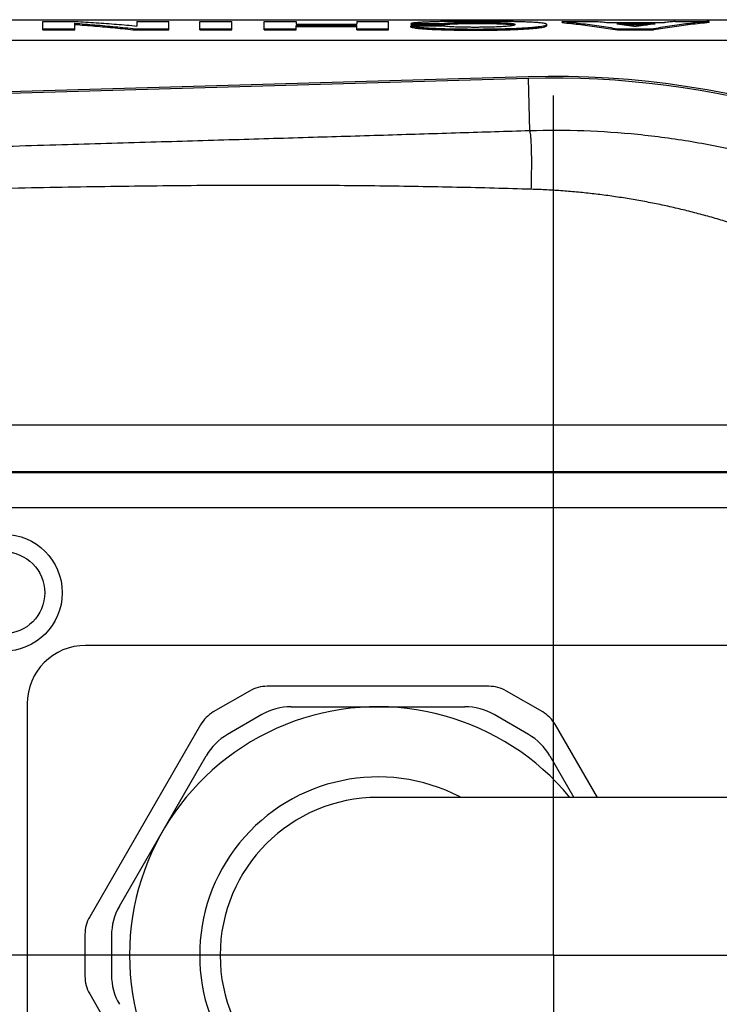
# Model space of a CAD drawing. Extents: x 0 to 594, y 0 to 420.
# Tile 52 of 57: x 322 to 332, y 323 to 337. Entities that reach past the tile are written whole.
import ezdxf

# ---------------------------------------------------------------- set-up
doc = ezdxf.new("R2010")
doc.units = 0
doc.header["$LTSCALE"] = 32.67
doc.linetypes.add('CENTER', pattern=[0.6, 0.375, -0.075, 0.075, -0.075])
doc.layers.get('0').update_dxf_attribs({"linetype": 'CONTINUOUS'})
doc.layers.add('DEFAULT_1', color=7, linetype='CENTER')
doc.layers.add('DRIV_DIM', color=7, linetype='CONTINUOUS')
doc.styles.get("Standard").update_dxf_attribs({"font": 'txt', "width": 0.8})
doc.dimstyles.new('DIMSTYLE_3', dxfattribs={"dimtxt": 3.8, "dimasz": 1.8, "dimexe": 0.18, "dimexo": 0.0625, "dimgap": 0.09, "dimtad": 1, "dimdec": 0, "dimlfac": 6, "dimtxsty": 'STANDARD', "dimblk": 'OPEN', "dimblk1": 'OPEN', "dimblk2": 'OPEN', "dimcen": 0.09, "dimazin": 3, "dimtfac": 1, "dimtdec": 0, "dimtofl": 0, "dimtmove": 0, "dimatfit": 3, "dimtolj": 1})

# ---------------------------------------------------------------- blocks, each defined once
blk = doc.blocks.new('_OPEN')
at = {"color": 0, "linetype": 'BYBLOCK'}
for p, q in [((0, 0), (-1, 0.342)), ((-1, -0.342), (0, 0)), ((-1, 0), (0, 0))]:
    blk.add_line(p, q, dxfattribs=at)
blk = doc.blocks.new('*D35')
at = {"layer": 'DRIV_DIM', "color": 2, "linetype": 'CONTINUOUS'}
for p, q in [((243.844, 325.456), (243.844, 372.132)), ((453.702, 330.79), (453.702, 372.132)), ((243.844, 370.132), (348.773, 370.132)), ((453.702, 370.132), (348.773, 370.132))]:
    blk.add_line(p, q, dxfattribs=at)
at = {"layer": 'DRIV_DIM', "color": 2, "linetype": 'CONTINUOUS', "xscale": 1.8, "yscale": 1.8, "zscale": 1.8, "rotation": 180}
blk.add_blockref('_OPEN', (243.844, 370.132), dxfattribs=at)
at = {"layer": 'DRIV_DIM', "color": 2, "linetype": 'CONTINUOUS', "xscale": 1.8, "yscale": 1.8, "zscale": 1.8}
blk.add_blockref('_OPEN', (453.702, 370.132), dxfattribs=at)

msp = doc.modelspace()

# ---------------------------------------------------------------- linework, layer by layer
at = {"color": 7, "linetype": 'CONTINUOUS'}
for p, q in [((319.2016, 337.28964), (433.36827, 337.28964)), ((433.36827, 337.28468), (319.2016, 337.28468)), ((321.92443, 337.14317), (321.92443, 337.26488)), ((321.92443, 337.26488), (322.39249, 337.26488)), ((322.37886, 337.14317), (322.37886, 337.23869)), ((323.26651, 337.26488), (323.26651, 337.19976)), ((323.26651, 337.26488), (323.72094, 337.26488)), ((323.72094, 337.14317), (323.72094, 337.26488)), ((324.16325, 337.14317), (324.16325, 337.26488)), ((324.16325, 337.26488), (324.61768, 337.26488)), ((324.61768, 337.14317), (324.61768, 337.26488)), ((325.07969, 337.14317), (325.07969, 337.26488)), ((325.07969, 337.26488), (325.53412, 337.26488)), ((325.53412, 337.26488), (325.53412, 337.22662)), ((325.53412, 337.22662), (326.39905, 337.22662)), ((325.53412, 337.14317), (325.53412, 337.20748)), ((325.53412, 337.20748), (326.39905, 337.20748)), ((325.53412, 337.19076), (326.39905, 337.19076)), ((326.39905, 337.26488), (326.39905, 337.22662)), ((326.39905, 337.26488), (326.85348, 337.26488)), ((326.39905, 337.14317), (326.39905, 337.20748)), ((326.85348, 337.14317), (326.85348, 337.26488)), ((327.16855, 337.18502), (327.16855, 337.20174)), ((327.16855, 337.20174), (327.62298, 337.20174)), ((327.17309, 337.21898), (327.17309, 337.23568)), ((327.17309, 337.23568), (327.62753, 337.23568)), ((327.17309, 337.21898), (327.62753, 337.21898)), ((327.62753, 337.21898), (327.62753, 337.23568)), ((329.10745, 337.2044), (329.10745, 337.22111)), ((329.32558, 337.24819), (329.32558, 337.26488)), ((329.32558, 337.26488), (329.82242, 337.26488)), ((329.97693, 337.24813), (330.7843, 337.24813)), ((330.10568, 337.23162), (330.65403, 337.23162)), ((330.22532, 337.21492), (330.537, 337.21492)), ((330.9388, 337.26488), (331.4205, 337.26488)), ((331.4205, 337.24819), (331.4205, 337.26488)), ((321.92443, 337.15991), (322.37886, 337.15991)), ((321.92443, 337.14317), (322.37886, 337.14317)), ((323.24531, 337.14317), (323.24531, 337.15991)), ((323.24531, 337.15991), (323.72094, 337.15991)), ((323.24531, 337.14317), (323.72094, 337.14317)), ((324.16325, 337.15991), (324.61768, 337.15991)), ((324.16325, 337.14317), (324.61768, 337.14317)), ((325.07969, 337.15991), (325.53412, 337.15991)), ((325.07969, 337.14317), (325.53412, 337.14317)), ((326.39905, 337.15991), (326.85348, 337.15991)), ((326.39905, 337.14317), (326.85348, 337.14317)), ((330.11629, 337.14317), (330.11629, 337.15991)), ((330.11629, 337.15991), (330.62979, 337.15991)), ((330.11629, 337.14317), (330.62979, 337.14317)), ((330.62979, 337.14317), (330.62979, 337.15991)), ((328.83979, 336.47526), (253.90239, 334.3095)), ((328.84049, 336.45119), (253.90308, 334.28543)), ((334.67405, 328.37307), (322.53493, 328.37307)), ((328.2808, 327.78974), (325.1224, 327.78974)), ((324.8724, 327.72275), (324.35445, 327.42372)), ((329.04875, 327.42372), (328.5308, 327.72275)), ((321.7016, 327.53974), (321.7016, 320.37307)), ((325.04678, 327.38643), (324.55853, 327.10454)), ((325.46344, 327.49807), (327.93976, 327.49807)), ((328.84467, 327.10454), (328.35642, 327.38643)), ((324.17144, 327.2407), (322.59223, 324.50545)), ((329.82891, 326.20641), (329.23176, 327.2407)), ((323.01535, 324.65497), (324.25351, 326.79952)), ((329.14969, 326.79952), (329.49213, 326.20641)), ((443.36827, 326.20641), (326.7016, 326.20641)), ((322.52525, 324.25545), (322.52525, 323.65737)), ((322.9037, 324.2383), (322.9037, 323.67452)), ((322.59223, 323.40737), (324.17144, 320.67211))]:
    msp.add_line(p, q, dxfattribs=at)
at = {"color": 9, "linetype": 'CONTINUOUS'}
for p, q in [((327.82444, 337.23243), (327.82444, 337.24912)), ((328.10468, 337.23586), (328.10468, 337.25255)), ((328.50494, 337.22841), (328.50494, 337.24511)), ((327.33857, 337.16035), (327.33857, 337.17709)), ((327.65479, 337.14558), (327.65479, 337.16232)), ((328.09862, 337.14018), (328.09862, 337.15692)), ((328.83479, 337.15964), (328.83479, 337.17637)), ((319.2016, 336.99947), (433.36827, 336.99947)), ((328.84049, 336.45119), (328.86204, 335.70552)), ((320.89023, 331.51687), (336.33039, 331.51687)), ((320.89023, 330.85061), (336.33039, 330.85061)), ((336.56924, 330.83172), (320.90911, 330.83172)), ((336.56923, 330.33203), (320.90911, 330.33203))]:
    msp.add_line(p, q, dxfattribs=at)
at = {"color": 7, "linetype": 'CONTINUOUS'}
for radius in [0.83333, 0.58333]:
    msp.add_circle((321.36827, 329.12307), radius, dxfattribs=at)
for centre, radius, start, end in [((329.2016, 323.95641), 12.52408, 10.351535, 91.655442), ((329.2016, 323.95641), 12.5, 20.691333, 91.655442), ((322.53493, 327.53974), 0.83333, 90, 180), ((325.1224, 327.28974), 0.5, 90, 120), ((328.2808, 327.28974), 0.5, 60, 90), ((326.7016, 323.95641), 3.54167, 39.443695, 320.478512), ((324.60445, 326.9907), 0.5, 120, 150), ((325.46344, 326.66474), 0.83333, 90, 120), ((327.93976, 326.66474), 0.83333, 60, 90), ((328.79875, 326.9907), 0.5, 30, 60), ((324.97519, 326.38285), 0.83333, 120, 150), ((328.42801, 326.38285), 0.83333, 30, 60), ((326.7016, 323.95641), 2.25, 90, 270), ((323.73704, 324.2383), 0.83333, 150, 180), ((323.02525, 324.25545), 0.5, 150, 180), ((323.02525, 323.65737), 0.5, 180, 210), ((323.73704, 323.67452), 0.83333, 180, 210)]:
    msp.add_arc(centre, radius, start, end, dxfattribs=at)
at = {"color": 9, "linetype": 'CONTINUOUS'}
msp.add_arc((326.7016, 323.95641), 2.54167, 62.600491, 297.442566, dxfattribs=at)
at = {"color": 7, "linetype": 'CONTINUOUS'}
for points, knots in [([(322.37886, 337.23869), (322.47526, 337.2316), (322.668, 337.21631), (322.95684, 337.19005), (323.14919, 337.17033), (323.24531, 337.15991)], [0, 0, 0, 0, 0.33330197, 0.6666402, 1, 1, 1, 1]), ([(322.37886, 337.22199), (322.47526, 337.21489), (322.668, 337.1996), (322.95627, 337.17337), (323.14806, 337.15371), (323.24361, 337.14336)], [0, 0, 0, 0, 0.33395762, 0.6679516, 1, 1, 1, 1]), ([(322.39249, 337.26488), (322.48972, 337.25932), (322.6841, 337.24708), (322.97546, 337.22537), (323.16953, 337.20867), (323.26651, 337.19976)], [0, 0, 0, 0, 0.33331037, 0.66664875, 1, 1, 1, 1]), ([(327.48396, 337.25893), (327.46389, 337.2583), (327.42511, 337.25698), (327.36913, 337.2546), (327.31785, 337.25187), (327.27194, 337.24874), (327.23234, 337.24517), (327.2, 337.24113), (327.18107, 337.2377), (327.17309, 337.23568)], [0, 0, 0, 0, 0.19302437, 0.37304374, 0.53863161, 0.68676179, 0.81535916, 0.92087283, 1, 1, 1, 1]), ([(327.19041, 337.19587), (327.19994, 337.19373), (327.22111, 337.1898), (327.25585, 337.18493), (327.29567, 337.18061), (327.32386, 337.17821), (327.33857, 337.17709)], [0, 0, 0, 0, 0.19590786, 0.43208575, 0.70392898, 1, 1, 1, 1]), ([(328.11073, 337.2664), (328.08114, 337.2664), (328.02344, 337.26634), (327.93876, 337.26603), (327.85753, 337.26552), (327.77884, 337.26479), (327.70213, 337.26381), (327.62733, 337.26255), (327.5548, 337.26097), (327.50726, 337.25966), (327.48396, 337.25893)], [0, 0, 0, 0, 0.14164102, 0.27614056, 0.40525561, 0.53039841, 0.65279233, 0.77237371, 0.8884413, 1, 1, 1, 1]), ([(328.08953, 337.18072), (328.06712, 337.18072), (328.02184, 337.18084), (327.95501, 337.18145), (327.89166, 337.18255), (327.83493, 337.1841), (327.78564, 337.18603), (327.74283, 337.1883), (327.70529, 337.19095), (327.67272, 337.19401), (327.64573, 337.19744), (327.6298, 337.20023), (327.62298, 337.20174)], [0, 0, 0, 0, 0.14375879, 0.29061483, 0.42881187, 0.55035114, 0.65475926, 0.74533192, 0.82544264, 0.89626232, 0.9552138, 1, 1, 1, 1]), ([(327.62753, 337.23568), (327.63475, 337.23664), (327.64973, 337.23845), (327.67312, 337.2408), (327.69844, 337.24291), (327.7261, 337.24482), (327.75643, 337.24652), (327.78951, 337.24799), (327.8125, 337.24877), (327.82444, 337.24912)], [0, 0, 0, 0, 0.1107755, 0.22920909, 0.35711968, 0.49683248, 0.65046654, 0.81852, 1, 1, 1, 1]), ([(327.64919, 337.22161), (327.65692, 337.22247), (327.67303, 337.22409), (327.69834, 337.22621), (327.72602, 337.22812), (327.75637, 337.22982), (327.78948, 337.23129), (327.8125, 337.23207), (327.82444, 337.23243)], [0, 0, 0, 0, 0.1329062, 0.27658266, 0.43379539, 0.6067227, 0.79581299, 1, 1, 1, 1]), ([(327.82444, 337.24912), (327.84358, 337.24969), (327.88489, 337.25069), (327.95104, 337.25176), (328.02532, 337.25242), (328.07741, 337.25255), (328.10468, 337.25255)], [0, 0, 0, 0, 0.20487432, 0.44233885, 0.70818756, 1, 1, 1, 1]), ([(327.82444, 337.23243), (327.84365, 337.23299), (327.88504, 337.234), (327.95126, 337.23507), (328.02546, 337.23572), (328.07748, 337.23586), (328.10468, 337.23586)], [0, 0, 0, 0, 0.20564966, 0.44323217, 0.70885012, 1, 1, 1, 1]), ([(328.50609, 337.19233), (328.49188, 337.19124), (328.46206, 337.18924), (328.41557, 337.18679), (328.36606, 337.18479), (328.31449, 337.18324), (328.26134, 337.18208), (328.20639, 337.18128), (328.14893, 337.18081), (328.10971, 337.18072), (328.08953, 337.18072)], [0, 0, 0, 0, 0.10254958, 0.21515071, 0.33501382, 0.45923251, 0.5864294, 0.71770649, 0.85475347, 1, 1, 1, 1]), ([(328.10468, 337.25255), (328.1266, 337.25255), (328.16928, 337.25248), (328.23183, 337.25209), (328.29161, 337.25142), (328.349, 337.25044), (328.40388, 337.24912), (328.45561, 337.2474), (328.48896, 337.24593), (328.50494, 337.24511)], [0, 0, 0, 0, 0.16423944, 0.31983627, 0.46873354, 0.61213847, 0.74993245, 0.88006891, 1, 1, 1, 1]), ([(328.10468, 337.23586), (328.12392, 337.23586), (328.16149, 337.2358), (328.21667, 337.2355), (328.26961, 337.235), (328.32072, 337.23426), (328.37007, 337.23327), (328.4174, 337.232), (328.46214, 337.23043), (328.49104, 337.22913), (328.50494, 337.22841)], [0, 0, 0, 0, 0.14419497, 0.28152498, 0.41345717, 0.54090674, 0.66449802, 0.78329803, 0.89567638, 1, 1, 1, 1]), ([(328.83673, 337.2559), (328.81068, 337.25696), (328.75674, 337.25888), (328.67364, 337.26113), (328.58676, 337.2629), (328.49741, 337.26425), (328.40595, 337.26524), (328.31166, 337.26592), (328.21295, 337.26632), (328.1455, 337.2664), (328.11073, 337.2664)], [0, 0, 0, 0, 0.1077271, 0.2230066, 0.34343292, 0.46677617, 0.59219727, 0.72132804, 0.85635204, 1, 1, 1, 1]), ([(328.50494, 337.24511), (328.51858, 337.24441), (328.54382, 337.24294), (328.57842, 337.24019), (328.60584, 337.23717), (328.62718, 337.23371), (328.64132, 337.23016), (328.65302, 337.22562), (328.65302, 337.22118)], [0, 0, 0, 0, 0.26943275, 0.49913835, 0.68254895, 0.8187633, 0.91248672, 1, 1, 1, 1]), ([(328.50494, 337.22841), (328.51696, 337.2278), (328.5395, 337.2265), (328.57075, 337.22415), (328.59695, 337.22151), (328.61753, 337.21872), (328.62973, 337.21629), (328.63458, 337.21509)], [0, 0, 0, 0, 0.27675018, 0.51900121, 0.72111137, 0.88075696, 1, 1, 1, 1]), ([(328.62816, 337.20794), (328.62166, 337.20631), (328.60527, 337.20309), (328.57814, 337.19919), (328.54484, 337.19553), (328.52076, 337.19347), (328.50805, 337.19248)], [0, 0, 0, 0, 0.17298058, 0.40142268, 0.68446946, 1, 1, 1, 1]), ([(328.65302, 337.22118), (328.65302, 337.21652), (328.64107, 337.21156), (328.63272, 337.20909), (328.62816, 337.20794)], [0, 0, 0, 0, 0.4870348, 1, 1, 1, 1]), ([(328.83479, 337.17637), (328.85773, 337.17794), (328.90125, 337.18121), (328.962, 337.18682), (329.01335, 337.19301), (329.05349, 337.19915), (329.07659, 337.20471), (329.08578, 337.20733)], [0, 0, 0, 0, 0.27234633, 0.51696096, 0.72302112, 0.88431564, 1, 1, 1, 1]), ([(328.83608, 337.15973), (328.86236, 337.16153), (328.91178, 337.16526), (328.97965, 337.17203), (329.03378, 337.1789), (329.07352, 337.18703), (329.09584, 337.19292), (329.10745, 337.20088), (329.10745, 337.2044)], [0, 0, 0, 0, 0.28397072, 0.53472093, 0.73372193, 0.87610828, 0.96204188, 1, 1, 1, 1]), ([(329.10745, 337.22111), (329.10745, 337.22385), (329.09962, 337.23039), (329.08285, 337.23473), (329.05425, 337.24049), (329.01447, 337.24498), (328.96344, 337.24932), (328.90296, 337.25296), (328.8596, 337.25496), (328.83673, 337.2559)], [0, 0, 0, 0, 0.02974491, 0.09239315, 0.19613849, 0.34181733, 0.52875902, 0.7514961, 1, 1, 1, 1]), ([(329.08578, 337.20733), (329.09139, 337.20892), (329.09945, 337.21144), (329.10745, 337.21826), (329.10745, 337.22111)], [0, 0, 0, 0, 0.67651622, 1, 1, 1, 1]), ([(329.32558, 337.26488), (329.41365, 337.25677), (329.58977, 337.23815), (329.85343, 337.20314), (330.02873, 337.1751), (330.11629, 337.15991)], [0, 0, 0, 0, 0.33256693, 0.66585748, 1, 1, 1, 1]), ([(329.32558, 337.24819), (329.41365, 337.24007), (329.58977, 337.22145), (329.85256, 337.18654), (330.02699, 337.15865), (330.11368, 337.14362)], [0, 0, 0, 0, 0.333672, 0.66807075, 1, 1, 1, 1]), ([(329.82242, 337.26488), (329.84819, 337.26232), (329.89972, 337.25697), (329.95119, 337.25115), (329.97693, 337.24813)], [0, 0, 0, 0, 0.49983267, 1, 1, 1, 1]), ([(330.10797, 337.23132), (330.15347, 337.22532), (330.24522, 337.2125), (330.33676, 337.19824), (330.38288, 337.19068)], [0, 0, 0, 0, 0.49545208, 1, 1, 1, 1]), ([(330.65169, 337.23131), (330.60721, 337.22531), (330.5175, 337.21249), (330.428, 337.19824), (330.38288, 337.19068)], [0, 0, 0, 0, 0.49523906, 1, 1, 1, 1]), ([(331.4205, 337.26488), (331.33243, 337.25677), (331.1563, 337.23815), (330.89264, 337.20314), (330.71734, 337.1751), (330.62979, 337.15991)], [0, 0, 0, 0, 0.33256693, 0.66585747, 1, 1, 1, 1]), ([(331.4205, 337.24819), (331.33243, 337.24007), (331.1563, 337.22145), (330.89352, 337.18654), (330.71909, 337.15865), (330.63239, 337.14362)], [0, 0, 0, 0, 0.333672, 0.66807075, 1, 1, 1, 1]), ([(330.9388, 337.26488), (330.91304, 337.26232), (330.86151, 337.25697), (330.81003, 337.25115), (330.7843, 337.24813)], [0, 0, 0, 0, 0.49983267, 1, 1, 1, 1]), ([(327.16855, 337.18502), (327.17576, 337.18266), (327.19264, 337.17836), (327.22132, 337.17304), (327.25611, 337.16817), (327.29539, 337.16391), (327.323, 337.16155), (327.33714, 337.16046)], [0, 0, 0, 0, 0.13338952, 0.30557747, 0.5128214, 0.750755, 1, 1, 1, 1]), ([(327.33857, 337.17709), (327.35535, 337.1758), (327.38936, 337.17346), (327.44084, 337.1705), (327.49318, 337.16797), (327.54624, 337.16578), (327.60017, 337.1639), (327.63645, 337.16282), (327.65479, 337.16232)], [0, 0, 0, 0, 0.15946607, 0.3230017, 0.48863306, 0.65604648, 0.82617627, 1, 1, 1, 1]), ([(327.33857, 337.16035), (327.35883, 337.1588), (327.40354, 337.1558), (327.47669, 337.1519), (327.56183, 337.14837), (327.62252, 337.14646), (327.65479, 337.14558)], [0, 0, 0, 0, 0.19256859, 0.42458147, 0.69413891, 1, 1, 1, 1]), ([(327.65479, 337.16232), (327.69823, 337.16114), (327.79112, 337.15912), (327.93907, 337.15731), (328.04357, 337.15692), (328.09862, 337.15692)], [0, 0, 0, 0, 0.29368715, 0.62798784, 1, 1, 1, 1]), ([(327.65479, 337.14558), (327.6983, 337.1444), (327.79126, 337.14238), (327.9392, 337.14056), (328.04364, 337.14018), (328.09862, 337.14018)], [0, 0, 0, 0, 0.29415218, 0.62843385, 1, 1, 1, 1]), ([(328.09862, 337.15692), (328.13437, 337.15692), (328.20374, 337.15709), (328.30516, 337.15792), (328.40174, 337.15932), (328.49481, 337.1613), (328.58499, 337.16393), (328.67208, 337.16726), (328.75504, 337.17131), (328.80882, 337.17459), (328.83479, 337.17637)], [0, 0, 0, 0, 0.14560632, 0.28255012, 0.41310444, 0.53901621, 0.6616893, 0.78056101, 0.89397459, 1, 1, 1, 1]), ([(328.09862, 337.14018), (328.13434, 337.14018), (328.20366, 337.14035), (328.30504, 337.14118), (328.40162, 337.14257), (328.49471, 337.14456), (328.58493, 337.14719), (328.67204, 337.15052), (328.75502, 337.15457), (328.80881, 337.15786), (328.83479, 337.15964)], [0, 0, 0, 0, 0.14548553, 0.28236684, 0.41291836, 0.53888592, 0.66161551, 0.78051323, 0.89393076, 1, 1, 1, 1])]:
    msp.add_open_spline(points, degree=3, knots=knots, dxfattribs=at)
for points in [[(327.16855, 337.20174), (327.17572, 337.19939), (327.18305, 337.19752), (327.19041, 337.19587)], [(327.62753, 337.21898), (327.62819, 337.21907), (327.62886, 337.21916), (327.62952, 337.21924)], [(327.62952, 337.21924), (327.63607, 337.2201), (327.64262, 337.22088), (327.64919, 337.22161)], [(328.50805, 337.19248), (328.5074, 337.19243), (328.50674, 337.19238), (328.50609, 337.19233)], [(328.63458, 337.21509), (328.63729, 337.21442), (328.63988, 337.2137), (328.64272, 337.21266)], [(330.10568, 337.23162), (330.10644, 337.23152), (330.10721, 337.23142), (330.10797, 337.23132)], [(330.65403, 337.23162), (330.65325, 337.23152), (330.65247, 337.23141), (330.65169, 337.23131)], [(323.24361, 337.14336), (323.24417, 337.1433), (323.24474, 337.14323), (323.24531, 337.14317)], [(327.33714, 337.16046), (327.33761, 337.16043), (327.33809, 337.16039), (327.33857, 337.16035)], [(328.83479, 337.15964), (328.83522, 337.15967), (328.83565, 337.1597), (328.83608, 337.15973)], [(330.11368, 337.14362), (330.11455, 337.14347), (330.11542, 337.14332), (330.11629, 337.14317)], [(330.63239, 337.14362), (330.63153, 337.14347), (330.63066, 337.14332), (330.62979, 337.14317)]]:
    msp.add_open_spline(points, degree=3, dxfattribs=at)
at = {"color": 9, "linetype": 'CONTINUOUS'}
for points, knots in [([(328.86204, 335.70552), (328.53198, 335.69529), (327.85997, 335.67457), (326.83115, 335.64317), (325.75793, 335.61074), (324.63085, 335.577), (323.43733, 335.54161), (322.15757, 335.50399), (320.75341, 335.46306), (319.19976, 335.4181), (317.53659, 335.37029), (315.8774, 335.32282), (314.33414, 335.27875), (312.94885, 335.23919), (311.7067, 335.20368), (310.58337, 335.17149), (309.56659, 335.14226), (308.92291, 335.1237), (308.61723, 335.11486)], [0, 0, 0, 0, 0.04891255, 0.09958822, 0.15246183, 0.20795402, 0.26660945, 0.32932793, 0.39759827, 0.47468509, 0.55955666, 0.64405378, 0.72055023, 0.78824236, 0.84932952, 0.90461707, 0.95470198, 1, 1, 1, 1]), ([(337.85224, 331.94333), (337.6773, 332.13218), (337.31487, 332.49852), (336.73635, 333.01112), (336.12531, 333.48472), (335.48439, 333.91723), (334.81636, 334.30676), (334.12411, 334.65162), (333.41062, 334.95028), (332.67898, 335.20145), (331.93236, 335.40403), (331.17401, 335.55713), (330.40722, 335.66007), (329.6354, 335.71243), (329.11959, 335.71347), (328.86204, 335.70552)], [0, 0, 0, 0, 0.07686804, 0.15374987, 0.23064385, 0.30754883, 0.38446388, 0.46138822, 0.53832106, 0.61526138, 0.69220774, 0.76915803, 0.84610925, 0.92305792, 1, 1, 1, 1]), ([(328.88611, 334.87271), (328.88732, 334.91139), (328.88938, 334.98799), (328.89142, 335.10106), (328.89238, 335.20969), (328.89223, 335.31175), (328.89098, 335.40529), (328.88866, 335.48839), (328.88538, 335.55964), (328.8811, 335.61709), (328.87633, 335.66118), (328.87064, 335.6879), (328.86608, 335.70333), (328.86204, 335.70552)], [0, 0, 0, 0, 0.13885736, 0.2750095, 0.40580477, 0.52869774, 0.64130022, 0.74142999, 0.82715754, 0.89685276, 0.9492417, 0.98352329, 1, 1, 1, 1]), ([(328.88611, 334.87271), (328.53311, 334.88373), (327.81341, 334.90254), (326.70968, 334.92081), (325.55427, 334.92933), (324.33509, 334.92765), (323.03506, 334.91511), (321.6261, 334.89063), (320.05808, 334.85224), (318.33306, 334.79903), (316.55131, 334.73533), (314.85511, 334.67016), (313.33043, 334.61064), (311.97148, 334.55875), (310.75243, 334.5145), (309.6562, 334.47756), (308.96463, 334.45641), (308.63716, 334.44697)], [0, 0, 0, 0, 0.05230294, 0.10661648, 0.16347677, 0.22341403, 0.28716652, 0.35601133, 0.43210076, 0.51944879, 0.6115959, 0.69613499, 0.77083112, 0.83756358, 0.89753448, 0.95148284, 1, 1, 1, 1]), ([(336.33039, 331.51687), (336.28113, 331.5689), (336.18152, 331.67207), (336.02895, 331.82391), (335.87318, 331.97288), (335.71425, 332.1189), (335.55221, 332.26191), (335.38711, 332.40183), (335.219, 332.53861), (335.04794, 332.67215), (334.87399, 332.80241), (334.69719, 332.92931), (334.51761, 333.05279), (334.33532, 333.17278), (334.15036, 333.28921), (333.96281, 333.40203), (333.77273, 333.51116), (333.58019, 333.61655), (333.38526, 333.71812), (333.18801, 333.81584), (332.98851, 333.90962), (332.78684, 333.99941), (332.58307, 334.08516), (332.37727, 334.16681), (332.16954, 334.2443), (331.95995, 334.31757), (331.74858, 334.38658), (331.53553, 334.45127), (331.32087, 334.51158), (331.10469, 334.56748), (330.88709, 334.61891), (330.66816, 334.66583), (330.448, 334.70818), (330.22669, 334.74594), (330.00442, 334.77904), (329.78141, 334.80744), (329.55792, 334.83109), (329.33415, 334.84999), (329.1102, 334.86413), (328.9608, 334.87038), (328.88611, 334.87271)], [0, 0, 0, 0, 0.02566008, 0.05135409, 0.07708241, 0.10284538, 0.12864333, 0.15447659, 0.18034545, 0.20625022, 0.23219116, 0.25816854, 0.2841826, 0.31023356, 0.33632162, 0.36244698, 0.38860979, 0.41481021, 0.44104835, 0.4673243, 0.49363813, 0.51998989, 0.54637958, 0.5728072, 0.59927269, 0.62577597, 0.65231692, 0.67889541, 0.70551123, 0.73216417, 0.75885398, 0.78558036, 0.81234301, 0.83914161, 0.86597416, 0.89281826, 0.91964622, 0.94645207, 0.97323761, 1, 1, 1, 1])]:
    msp.add_open_spline(points, degree=3, knots=knots, dxfattribs=at)
at = {"layer": 'DEFAULT_1', "color": 2, "linetype": 'CENTER'}
for q in [(329.2016, 343.38471), (309.7733, 323.95641), (329.2016, 304.52811), (348.6299, 323.95641)]:
    msp.add_line((329.2016, 323.95641), q, dxfattribs=at)

# ---------------------------------------------------------------- dimensions: what is measured, and where the dimension line sits
at = {"layer": 'DRIV_DIM', "color": 2, "linetype": 'CONTINUOUS'}
dim = msp.add_linear_dim(base=(243.84419, 370.13245), p1=(453.7016, 330.78974), p2=(243.84419, 325.45641), angle=180, text='(<>)', dimstyle='DIMSTYLE_3', dxfattribs=at)
dim.commit()
dim.dimension.update_dxf_attribs({"geometry": '*D35', "text_midpoint": (336.82653, 371.08245), "dimtype": 160})

doc.saveas('drawing.dxf')
